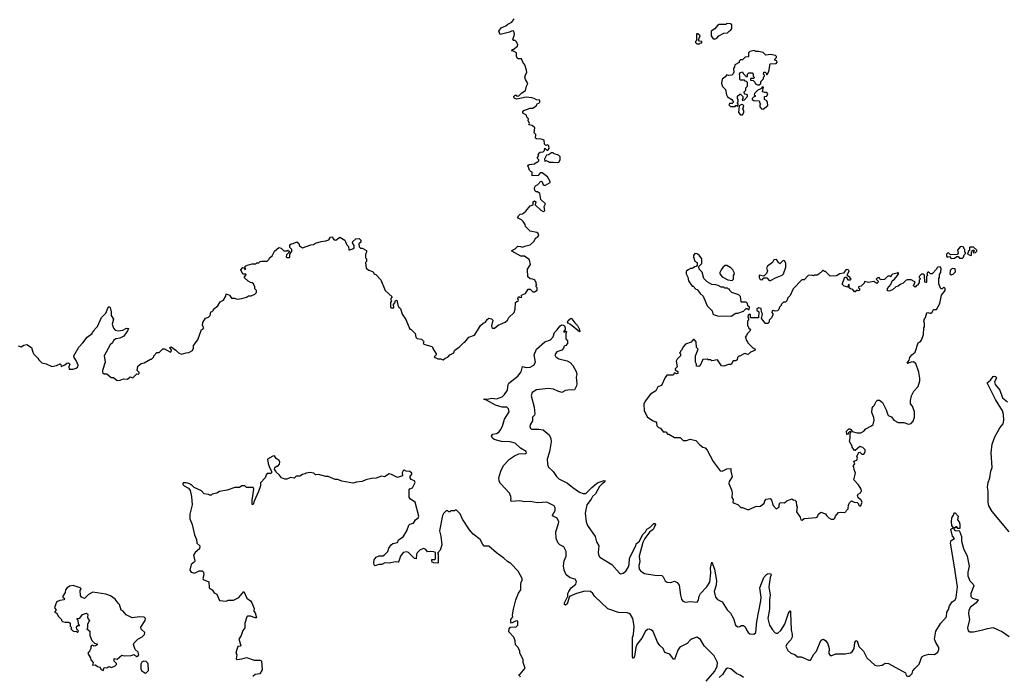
# Model space of a CAD drawing. Extents: x 2528705 to 2678277, y 911730 to 1023331.
# Tile 53 of 241: x 2606670 to 2617234, y 943246 to 950290. Entities that reach past the tile are written whole.
import ezdxf

# ---------------------------------------------------------------- set-up
doc = ezdxf.new("R2010")
doc.units = 0

msp = doc.modelspace()

# ---------------------------------------------------------------- linework, layer by layer
at = {"layer": '0CON20XD'}
for points in [[(2612240, 949395), (2612250, 949405), (2612250, 949425), (2612215, 949430), (2612190, 949445), (2612165, 949451), (2612105, 949460), (2612005, 949438), (2611983, 949443), (2611970, 949455), (2611970, 949465), (2611985, 949480), (2611995, 949480), (2612005, 949470), (2612025, 949472), (2612056, 949504), (2612098, 949532), (2612106, 949575), (2612120, 949605), (2612095, 949650), (2612091, 949675), (2612095, 949700), (2612110, 949725), (2612109, 949749), (2612090, 949805), (2612067, 949835), (2612055, 949870), (2612015, 949870), (2612000, 949895), (2612000, 949935), (2611975, 949950), (2611950, 949955), (2611955, 949970), (2611965, 949970), (2612012, 950005), (2612013, 950025), (2611996, 950055), (2611985, 950066), (2611968, 950068), (2611960, 950075), (2611980, 950135), (2611972, 950165), (2611955, 950172), (2611924, 950156), (2611825, 950132), (2611810, 950165), (2611835, 950201), (2611885, 950224), (2611907, 950243), (2611950, 950265), (2611975, 950300)], [(2614135, 950083), (2614149, 950091), (2614170, 950115), (2614223, 950147), (2614265, 950150), (2614282, 950168), (2614296, 950174), (2614310, 950195), (2614310, 950235), (2614297, 950247), (2614255, 950250), (2614245, 950240), (2614175, 950240), (2614155, 950228), (2614129, 950191), (2614090, 950165), (2614090, 950115), (2614110, 950085), (2614135, 950083)], [(2613965, 950030), (2613972, 950038), (2613988, 950042), (2613990, 950055), (2613965, 950060), (2613952, 950072), (2613970, 950115), (2613947, 950137), (2613935, 950138), (2613930, 950135), (2613930, 950065), (2613920, 950055), (2613920, 950045), (2613935, 950030), (2613965, 950030)], [(2614375, 949360), (2614380, 949385), (2614370, 949395), (2614380, 949415), (2614380, 949435), (2614370, 949445), (2614372, 949468), (2614395, 949490), (2614405, 949490), (2614418, 949478), (2614430, 949465), (2614430, 949445), (2614420, 949435), (2614425, 949420), (2614432, 949428), (2614445, 949430), (2614480, 949465), (2614480, 949485), (2614452, 949492), (2614442, 949505), (2614443, 949517), (2614460, 949535), (2614462, 949558), (2614480, 949575), (2614480, 949615), (2614468, 949628), (2614455, 949630), (2614445, 949640), (2614405, 949640), (2614395, 949650), (2614398, 949685), (2614392, 949705), (2614400, 949725), (2614425, 949730), (2614432, 949712), (2614465, 949680), (2614478, 949682), (2614480, 949705), (2614492, 949718), (2614528, 949718), (2614540, 949705), (2614540, 949685), (2614550, 949675), (2614550, 949665), (2614545, 949660), (2614512, 949658), (2614512, 949642), (2614538, 949638), (2614558, 949618), (2614565, 949602), (2614585, 949590), (2614605, 949590), (2614620, 949605), (2614622, 949628), (2614650, 949655), (2614650, 949675), (2614660, 949685), (2614660, 949695), (2614650, 949705), (2614652, 949728), (2614668, 949728), (2614680, 949715), (2614682, 949702), (2614688, 949702), (2614707, 949733), (2614722, 949815), (2614785, 949820), (2614797, 949833), (2614795, 949850), (2614770, 949855), (2614770, 949865), (2614790, 949885), (2614790, 949895), (2614780, 949905), (2614725, 949918), (2614675, 949910), (2614645, 949938), (2614595, 949950), (2614565, 949950), (2614555, 949958), (2614505, 949948), (2614490, 949935), (2614490, 949895), (2614485, 949890), (2614453, 949887), (2614425, 949860), (2614402, 949858), (2614390, 949845), (2614388, 949832), (2614344, 949806), (2614340, 949785), (2614328, 949765), (2614332, 949728), (2614325, 949710), (2614310, 949695), (2614275, 949692), (2614255, 949700), (2614236, 949674), (2614208, 949652), (2614198, 949605), (2614212, 949572), (2614242, 949542), (2614252, 949485), (2614264, 949464), (2614310, 949435), (2614330, 949405), (2614315, 949390), (2614285, 949390), (2614280, 949375), (2614295, 949360), (2614345, 949360), (2614355, 949370), (2614365, 949370), (2614375, 949360)], [(2614645, 949330), (2614695, 949370), (2614693, 949403), (2614685, 949420), (2614660, 949435), (2614660, 949465), (2614685, 949470), (2614698, 949495), (2614685, 949510), (2614665, 949508), (2614640, 949515), (2614650, 949565), (2614635, 949570), (2614628, 949552), (2614590, 949535), (2614552, 949498), (2614550, 949485), (2614560, 949475), (2614560, 949465), (2614542, 949458), (2614530, 949445), (2614530, 949435), (2614545, 949422), (2614605, 949420), (2614610, 949395), (2614620, 949385), (2614610, 949375), (2614610, 949355), (2614630, 949335), (2614645, 949330)], [(2606655, 946790), (2606685, 946780), (2606715, 946797), (2606745, 946804), (2606798, 946775), (2606812, 946725), (2606823, 946703), (2606865, 946660), (2606875, 946640), (2606908, 946608), (2606955, 946598), (2607015, 946570), (2607065, 946579), (2607105, 946598), (2607112, 946592), (2607115, 946570), (2607155, 946588), (2607175, 946606), (2607195, 946610), (2607208, 946595), (2607198, 946565), (2607201, 946541), (2607245, 946540), (2607275, 946550), (2607292, 946565), (2607299, 946585), (2607276, 946635), (2607253, 946665), (2607251, 946685), (2607303, 946777), (2607348, 946822), (2607395, 946883), (2607448, 946922), (2607450, 946935), (2607470, 946955), (2607475, 946970), (2607505, 947000), (2607548, 947095), (2607595, 947140), (2607614, 947195), (2607625, 947210), (2607635, 947210), (2607642, 947202), (2607652, 947155), (2607650, 947115), (2607676, 947076), (2607662, 947025), (2607675, 946980), (2607695, 946960), (2607725, 946952), (2607775, 946958), (2607815, 946982), (2607836, 946976), (2607828, 946952), (2607786, 946894), (2607745, 946872), (2607702, 946865), (2607675, 946848), (2607666, 946824), (2607639, 946801), (2607577, 946685), (2607588, 946615), (2607558, 946525), (2607558, 946505), (2607575, 946490), (2607605, 946490), (2607653, 946453), (2607675, 946452), (2607715, 946420), (2607748, 946422), (2607785, 946437), (2607826, 946434), (2607855, 946458), (2607885, 946448), (2607925, 946490), (2607945, 946488), (2607952, 946495), (2607952, 946505), (2607932, 946525), (2607937, 946573), (2607975, 946600), (2608005, 946610), (2608075, 946650), (2608085, 946650), (2608108, 946672), (2608110, 946685), (2608142, 946718), (2608165, 946720), (2608205, 946760), (2608225, 946760), (2608287, 946723), (2608295, 946730), (2608297, 946745), (2608282, 946775), (2608295, 946782), (2608345, 946746), (2608374, 946715), (2608405, 946701), (2608455, 946716), (2608485, 946718), (2608525, 946742), (2608534, 946765), (2608534, 946796), (2608582, 946855), (2608620, 946965), (2608635, 946970), (2608647, 946983), (2608631, 947011), (2608635, 947040), (2608665, 947088), (2608695, 947098), (2608712, 947115), (2608720, 947155), (2608735, 947160), (2608750, 947175), (2608750, 947185), (2608795, 947220), (2608820, 947265), (2608855, 947280), (2608880, 947325), (2608885, 947350), (2608920, 947335), (2608943, 947303), (2608975, 947302), (2609005, 947292), (2609055, 947298), (2609105, 947313), (2609125, 947328), (2609155, 947328), (2609193, 947347), (2609210, 947365), (2609210, 947385), (2609193, 947403), (2609192, 947425), (2609178, 947455), (2609165, 947468), (2609145, 947470), (2609120, 947485), (2609080, 947525), (2609100, 947555), (2609095, 947560), (2609065, 947560), (2609042, 947608), (2609065, 947630), (2609078, 947628), (2609085, 947610), (2609098, 947612), (2609090, 947625), (2609090, 947645), (2609113, 947657), (2609165, 947670), (2609205, 947670), (2609215, 947680), (2609235, 947680), (2609250, 947695), (2609265, 947700), (2609325, 947700), (2609345, 947720), (2609350, 947735), (2609378, 947755), (2609405, 947808), (2609450, 947845), (2609475, 947840), (2609505, 947810), (2609535, 947810), (2609548, 947818), (2609560, 947805), (2609560, 947795), (2609532, 947768), (2609530, 947745), (2609535, 947740), (2609565, 947740), (2609570, 947745), (2609570, 947775), (2609590, 947805), (2609590, 947825), (2609570, 947845), (2609570, 947875), (2609583, 947887), (2609605, 947890), (2609645, 947908), (2609665, 947890), (2609672, 947865), (2609705, 947842), (2609794, 947876), (2609822, 947878), (2609845, 947892), (2609905, 947912), (2609955, 947918), (2609985, 947930), (2610005, 947958), (2610025, 947960), (2610030, 947945), (2610045, 947930), (2610063, 947923), (2610105, 947958), (2610160, 947925), (2610180, 947875), (2610197, 947857), (2610202, 947822), (2610215, 947820), (2610220, 947825), (2610245, 947830), (2610257, 947843), (2610257, 947867), (2610240, 947895), (2610245, 947910), (2610275, 947940), (2610312, 947942), (2610330, 947925), (2610330, 947905), (2610310, 947885), (2610312, 947852), (2610325, 947840), (2610345, 947840), (2610390, 947815), (2610390, 947795), (2610380, 947775), (2610380, 947735), (2610390, 947725), (2610390, 947695), (2610380, 947685), (2610386, 947626), (2610415, 947602), (2610455, 947590), (2610470, 947575), (2610470, 947565), (2610490, 947555), (2610545, 947500), (2610592, 947385), (2610667, 947317), (2610650, 947295), (2610658, 947275), (2610650, 947255), (2610650, 947205), (2610655, 947200), (2610685, 947200), (2610680, 947235), (2610696, 947254), (2610702, 947278), (2610715, 947280), (2610726, 947226), (2610737, 947207), (2610755, 947192), (2610775, 947130), (2610812, 947072), (2610855, 946970), (2610865, 946970), (2610912, 946925), (2610920, 946885), (2610935, 946870), (2610982, 946862), (2611010, 946835), (2610998, 946822), (2611005, 946808), (2611090, 946785), (2611102, 946775), (2611103, 946763), (2611138, 946705), (2611137, 946695), (2611118, 946675), (2611127, 946665), (2611155, 946652), (2611185, 946652), (2611215, 946642), (2611235, 946660), (2611265, 946671), (2611286, 946694), (2611328, 946715), (2611335, 946740), (2611355, 946760), (2611385, 946778), (2611430, 946825), (2611445, 946830), (2611490, 946885), (2611548, 946905), (2611583, 946955), (2611615, 947008), (2611644, 947036), (2611667, 947045), (2611686, 947074), (2611705, 947087), (2611731, 947081), (2611747, 947067), (2611731, 947005), (2611735, 946988), (2611745, 946979), (2611765, 946980), (2611805, 947012), (2611878, 947045), (2611905, 947068), (2611918, 947095), (2611975, 947150), (2611986, 947184), (2611990, 947255), (2612002, 947268), (2612018, 947272), (2612020, 947285), (2612010, 947295), (2612025, 947320), (2612035, 947310), (2612058, 947312), (2612052, 947328), (2612062, 947338), (2612098, 947352), (2612125, 947400), (2612148, 947398), (2612175, 947370), (2612195, 947370), (2612222, 947388), (2612222, 947412), (2612210, 947425), (2612210, 947435), (2612220, 947445), (2612210, 947455), (2612210, 947475), (2612200, 947485), (2612200, 947495), (2612177, 947507), (2612145, 947510), (2612123, 947533), (2612118, 947615), (2612150, 947665), (2612138, 947715), (2612085, 947752), (2612045, 947752), (2611950, 947805), (2611950, 947815), (2611985, 947830), (2612015, 947860), (2612042, 947858), (2612065, 947848), (2612088, 947862), (2612147, 947875), (2612188, 947915), (2612204, 947946), (2612225, 947958), (2612238, 947975), (2612232, 947995), (2612217, 948007), (2612145, 948020), (2612095, 948070), (2612092, 948092), (2612072, 948125), (2612055, 948142), (2612033, 948153), (2612010, 948165), (2612025, 948190), (2612038, 948202), (2612065, 948208), (2612100, 948235), (2612147, 948293), (2612180, 948305), (2612180, 948335), (2612193, 948347), (2612208, 948335), (2612200, 948305), (2612260, 948245), (2612285, 948232), (2612305, 948240), (2612298, 948285), (2612310, 948315), (2612262, 948362), (2612252, 948425), (2612225, 948442), (2612210, 948445), (2612198, 948458), (2612192, 948485), (2612205, 948508), (2612229, 948521), (2612263, 948557), (2612275, 948550), (2612285, 948520), (2612295, 948513), (2612310, 948515), (2612360, 948545), (2612360, 948555), (2612332, 948605), (2612275, 948648), (2612255, 948648), (2612232, 948618), (2612170, 948615), (2612170, 948655), (2612155, 948660), (2612140, 948675), (2612122, 948725), (2612135, 948738), (2612192, 948742), (2612215, 948760), (2612225, 948760), (2612240, 948775), (2612238, 948788), (2612222, 948805), (2612238, 948832), (2612232, 948845), (2612241, 948859), (2612253, 948867), (2612288, 948872), (2612300, 948885), (2612305, 948910), (2612325, 948890), (2612335, 948890), (2612352, 948908), (2612348, 948938), (2612335, 948948), (2612315, 948940), (2612300, 948955), (2612296, 948996), (2612265, 949008), (2612213, 949013), (2612205, 949020), (2612207, 949057), (2612190, 949075), (2612198, 949128), (2612170, 949155), (2612132, 949162), (2612138, 949175), (2612127, 949207), (2612128, 949225), (2612110, 949245), (2612107, 949267), (2612068, 949288), (2612068, 949302), (2612080, 949315), (2612145, 949342), (2612175, 949342), (2612210, 949365), (2612225, 949390), (2612240, 949395)], [(2614425, 949270), (2614440, 949295), (2614440, 949315), (2614430, 949335), (2614440, 949365), (2614428, 949378), (2614415, 949380), (2614390, 949365), (2614382, 949295), (2614405, 949270), (2614425, 949270)], [(2612435, 948758), (2612455, 948762), (2612470, 948785), (2612467, 948817), (2612450, 948835), (2612405, 948850), (2612395, 948860), (2612375, 948860), (2612345, 948840), (2612322, 948838), (2612300, 948795), (2612305, 948770), (2612315, 948780), (2612345, 948770), (2612355, 948760), (2612395, 948763), (2612435, 948758)], [(2614305, 947110), (2614355, 947140), (2614375, 947140), (2614437, 947163), (2614465, 947190), (2614475, 947190), (2614485, 947180), (2614498, 947182), (2614500, 947205), (2614482, 947222), (2614477, 947247), (2614465, 947258), (2614415, 947260), (2614410, 947265), (2614405, 947320), (2614385, 947340), (2614310, 947365), (2614290, 947385), (2614285, 947400), (2614275, 947400), (2614265, 947410), (2614235, 947410), (2614225, 947420), (2614195, 947420), (2614165, 947440), (2614137, 947447), (2614095, 947448), (2614047, 947477), (2614010, 947515), (2613992, 947582), (2613960, 947615), (2613960, 947625), (2613950, 947635), (2613990, 947675), (2613990, 947725), (2613960, 947765), (2613937, 947777), (2613915, 947780), (2613898, 947762), (2613898, 947745), (2613915, 947700), (2613940, 947685), (2613940, 947655), (2613928, 947642), (2613915, 947640), (2613885, 947620), (2613865, 947620), (2613858, 947612), (2613842, 947608), (2613822, 947588), (2613820, 947565), (2613837, 947527), (2613845, 947490), (2613885, 947430), (2613895, 947430), (2613925, 947400), (2613940, 947395), (2613971, 947351), (2614003, 947323), (2614045, 947220), (2614098, 947168), (2614107, 947135), (2614115, 947127), (2614157, 947113), (2614305, 947110)], [(2616665, 947728), (2616699, 947731), (2616725, 947750), (2616738, 947748), (2616753, 947733), (2616785, 947730), (2616797, 947743), (2616802, 947768), (2616820, 947785), (2616810, 947795), (2616810, 947825), (2616800, 947835), (2616798, 947848), (2616775, 947858), (2616760, 947855), (2616733, 947817), (2616740, 947785), (2616728, 947772), (2616658, 947768), (2616635, 947788), (2616623, 947787), (2616612, 947775), (2616613, 947753), (2616622, 947742), (2616645, 947750), (2616665, 947728)], [(2616875, 947760), (2616880, 947765), (2616880, 947795), (2616895, 947820), (2616910, 947815), (2616910, 947805), (2616900, 947795), (2616905, 947790), (2616925, 947792), (2616940, 947805), (2616938, 947818), (2616905, 947848), (2616865, 947850), (2616860, 947845), (2616860, 947815), (2616850, 947805), (2616840, 947775), (2616875, 947760)], [(2614712, 947492), (2614725, 947492), (2614778, 947522), (2614851, 947549), (2614866, 947564), (2614890, 947635), (2614889, 947679), (2614875, 947702), (2614860, 947705), (2614825, 947672), (2614810, 947685), (2614795, 947712), (2614785, 947718), (2614760, 947715), (2614746, 947684), (2614692, 947645), (2614682, 947625), (2614692, 947595), (2614683, 947567), (2614655, 947540), (2614602, 947548), (2614603, 947525), (2614615, 947502), (2614635, 947500), (2614655, 947520), (2614685, 947520), (2614712, 947492)], [(2615065, 944922), (2615085, 944938), (2615215, 944948), (2615226, 944954), (2615242, 944985), (2615265, 945008), (2615315, 944990), (2615325, 944970), (2615350, 944945), (2615375, 944932), (2615405, 944932), (2615417, 944943), (2615422, 944965), (2615455, 945002), (2615475, 945008), (2615515, 945002), (2615535, 945010), (2615540, 945025), (2615557, 945043), (2615563, 945087), (2615575, 945110), (2615595, 945130), (2615623, 945113), (2615655, 945110), (2615668, 945098), (2615670, 945085), (2615682, 945072), (2615695, 945080), (2615708, 945115), (2615695, 945140), (2615665, 945160), (2615658, 945185), (2615665, 945200), (2615692, 945215), (2615700, 945235), (2615698, 945255), (2615669, 945299), (2615620, 945355), (2615638, 945425), (2615623, 945463), (2615620, 945495), (2615612, 945505), (2615630, 945525), (2615620, 945555), (2615650, 945565), (2615658, 945585), (2615653, 945607), (2615672, 945648), (2615685, 945650), (2615705, 945630), (2615725, 945630), (2615740, 945655), (2615740, 945675), (2615715, 945700), (2615685, 945710), (2615635, 945670), (2615625, 945670), (2615600, 945705), (2615600, 945715), (2615572, 945765), (2615580, 945805), (2615580, 945855), (2615590, 945865), (2615585, 945870), (2615572, 945868), (2615560, 945855), (2615558, 945842), (2615545, 945840), (2615540, 945875), (2615565, 945900), (2615575, 945902), (2615588, 945895), (2615602, 945872), (2615655, 945857), (2615695, 945857), (2615725, 945877), (2615748, 945902), (2615808, 945932), (2615825, 945948), (2615836, 945994), (2615834, 946024), (2615812, 946075), (2615816, 946124), (2615825, 946142), (2615842, 946155), (2615843, 946167), (2615860, 946195), (2615873, 946207), (2615895, 946210), (2615928, 946185), (2615968, 946105), (2615985, 946050), (2615995, 946040), (2616025, 946030), (2616050, 945995), (2616095, 945970), (2616155, 945970), (2616205, 945952), (2616235, 945958), (2616256, 945984), (2616272, 946025), (2616272, 946085), (2616248, 946145), (2616228, 946168), (2616227, 946205), (2616238, 946255), (2616262, 946305), (2616308, 946355), (2616327, 946415), (2616327, 946443), (2616317, 946507), (2616285, 946600), (2616255, 946620), (2616233, 946617), (2616195, 946600), (2616190, 946605), (2616214, 946636), (2616221, 946665), (2616240, 946695), (2616278, 946725), (2616310, 946825), (2616330, 946835), (2616347, 946853), (2616366, 946914), (2616370, 946985), (2616378, 946995), (2616378, 947035), (2616370, 947055), (2616378, 947082), (2616390, 947095), (2616403, 947147), (2616415, 947150), (2616435, 947140), (2616447, 947143), (2616459, 947151), (2616475, 947180), (2616505, 947180), (2616542, 947245), (2616560, 947335), (2616600, 947385), (2616600, 947405), (2616585, 947420), (2616568, 947402), (2616552, 947402), (2616530, 947455), (2616530, 947515), (2616537, 947523), (2616540, 947555), (2616552, 947578), (2616558, 947625), (2616545, 947640), (2616520, 947635), (2616510, 947625), (2616508, 947612), (2616458, 947562), (2616442, 947562), (2616425, 947580), (2616415, 947580), (2616402, 947568), (2616410, 947545), (2616400, 947535), (2616400, 947475), (2616395, 947470), (2616380, 947475), (2616378, 947548), (2616365, 947560), (2616345, 947560), (2616320, 947535), (2616320, 947525), (2616330, 947515), (2616330, 947505), (2616320, 947495), (2616320, 947465), (2616310, 947455), (2616310, 947445), (2616292, 947438), (2616278, 947422), (2616260, 947435), (2616278, 947478), (2616265, 947480), (2616235, 947500), (2616195, 947500), (2616180, 947495), (2616148, 947462), (2616115, 947450), (2616095, 947430), (2616070, 947425), (2616035, 947392), (2615995, 947378), (2615982, 947382), (2615980, 947405), (2616015, 947448), (2616031, 947489), (2616055, 947508), (2616088, 947545), (2616100, 947565), (2616095, 947580), (2616085, 947570), (2616035, 947560), (2616020, 947545), (2616015, 947530), (2616005, 947540), (2615985, 947540), (2615947, 947503), (2615905, 947500), (2615895, 947520), (2615875, 947520), (2615860, 947505), (2615880, 947485), (2615880, 947475), (2615865, 947460), (2615835, 947480), (2615775, 947472), (2615735, 947480), (2615730, 947465), (2615698, 947432), (2615670, 947425), (2615670, 947415), (2615680, 947405), (2615680, 947385), (2615665, 947380), (2615655, 947390), (2615635, 947370), (2615625, 947370), (2615610, 947395), (2615583, 947403), (2615570, 947415), (2615568, 947448), (2615560, 947445), (2615555, 947420), (2615515, 947430), (2615493, 947453), (2615523, 947527), (2615538, 947528), (2615555, 947500), (2615585, 947500), (2615590, 947505), (2615580, 947515), (2615580, 947525), (2615552, 947542), (2615553, 947557), (2615570, 947595), (2615555, 947610), (2615532, 947605), (2615508, 947572), (2615468, 947562), (2615435, 947542), (2615365, 947540), (2615315, 947590), (2615305, 947590), (2615295, 947600), (2615285, 947600), (2615245, 947560), (2615225, 947550), (2615195, 947550), (2615185, 947542), (2615165, 947548), (2615130, 947545), (2615085, 947500), (2615062, 947498), (2614968, 947402), (2614938, 947332), (2614910, 947305), (2614900, 947275), (2614885, 947260), (2614865, 947260), (2614840, 947235), (2614840, 947225), (2614823, 947207), (2614815, 947180), (2614800, 947165), (2614775, 947162), (2614755, 947172), (2614742, 947168), (2614738, 947148), (2614750, 947135), (2614750, 947125), (2614735, 947090), (2614712, 947068), (2614710, 947045), (2614698, 947032), (2614672, 947032), (2614630, 947085), (2614640, 947135), (2614630, 947155), (2614625, 947190), (2614595, 947198), (2614580, 947185), (2614580, 947175), (2614600, 947155), (2614598, 947092), (2614515, 947090), (2614510, 947095), (2614510, 947125), (2614505, 947130), (2614485, 947120), (2614482, 947095), (2614490, 947085), (2614490, 947065), (2614480, 947055), (2614480, 947005), (2614490, 946995), (2614490, 946985), (2614510, 946965), (2614505, 946950), (2614475, 946920), (2614468, 946902), (2614452, 946885), (2614460, 946875), (2614463, 946853), (2614480, 946835), (2614482, 946822), (2614535, 946770), (2614548, 946768), (2614560, 946755), (2614558, 946742), (2614510, 946725), (2614485, 946700), (2614445, 946708), (2614395, 946680), (2614385, 946680), (2614370, 946665), (2614368, 946642), (2614355, 946630), (2614325, 946630), (2614305, 946590), (2614275, 946590), (2614225, 946572), (2614200, 946575), (2614155, 946640), (2614095, 946630), (2614085, 946640), (2614055, 946640), (2614047, 946647), (2614000, 946645), (2613969, 946581), (2613955, 946570), (2613932, 946572), (2613930, 946595), (2613920, 946615), (2613920, 946685), (2613948, 946755), (2613933, 946773), (2613927, 946835), (2613905, 946858), (2613895, 946858), (2613875, 946832), (2613815, 946810), (2613792, 946785), (2613772, 946745), (2613760, 946735), (2613760, 946725), (2613750, 946715), (2613760, 946705), (2613760, 946685), (2613725, 946650), (2613713, 946625), (2613723, 946567), (2613702, 946545), (2613702, 946535), (2613730, 946515), (2613730, 946495), (2613715, 946492), (2613695, 946500), (2613682, 946478), (2613614, 946476), (2613595, 946450), (2613556, 946364), (2613517, 946353), (2613495, 946308), (2613437, 946273), (2613382, 946198), (2613366, 946164), (2613370, 946095), (2613407, 946027), (2613465, 945988), (2613496, 945976), (2613502, 945965), (2613504, 945934), (2613524, 945914), (2613545, 945908), (2613575, 945870), (2613605, 945870), (2613620, 945845), (2613635, 945842), (2613695, 945808), (2613755, 945808), (2613790, 945775), (2613825, 945774), (2613865, 945790), (2613925, 945777), (2613968, 945728), (2614000, 945705), (2614025, 945698), (2614045, 945673), (2614110, 945550), (2614185, 945450), (2614205, 945448), (2614255, 945472), (2614300, 945475), (2614300, 945445), (2614313, 945385), (2614282, 945335), (2614280, 945315), (2614307, 945245), (2614313, 945213), (2614311, 945165), (2614323, 945143), (2614322, 945115), (2614334, 945104), (2614375, 945090), (2614408, 945058), (2614425, 945058), (2614485, 945031), (2614575, 945072), (2614605, 945068), (2614617, 945073), (2614658, 945105), (2614663, 945127), (2614680, 945145), (2614722, 945152), (2614737, 945137), (2614755, 945080), (2614785, 945042), (2614818, 945062), (2614818, 945085), (2614825, 945108), (2614845, 945112), (2614875, 945107), (2614902, 945128), (2614955, 945150), (2614968, 945138), (2614987, 945137), (2615002, 945122), (2615003, 945075), (2615010, 945065), (2615005, 945010), (2615042, 944955), (2615052, 944925), (2615065, 944922)], [(2614315, 947492), (2614330, 947505), (2614330, 947545), (2614340, 947565), (2614337, 947577), (2614322, 947605), (2614298, 947628), (2614255, 947652), (2614238, 947652), (2614215, 947632), (2614197, 947605), (2614183, 947577), (2614183, 947563), (2614205, 947530), (2614268, 947498), (2614315, 947492)], [(2616665, 947550), (2616672, 947558), (2616685, 947560), (2616710, 947585), (2616708, 947618), (2616675, 947620), (2616652, 947598), (2616650, 947565), (2616665, 947550)], [(2612675, 946943), (2612581, 947021), (2612554, 947035), (2612549, 947045), (2612555, 947062), (2612575, 947082), (2612585, 947088), (2612595, 947082), (2612627, 947037), (2612655, 947010), (2612677, 946967), (2612680, 946945), (2612675, 946943)], [(2614035, 943195), (2614127, 943303), (2614153, 943355), (2614158, 943395), (2614120, 943465), (2614015, 943574), (2613975, 943640), (2613935, 943666), (2613885, 943647), (2613865, 943634), (2613832, 943598), (2613751, 943559), (2613732, 943528), (2613695, 943428), (2613685, 943429), (2613645, 943482), (2613592, 943502), (2613575, 943545), (2613537, 943577), (2613513, 943613), (2613465, 943726), (2613445, 943746), (2613425, 943752), (2613405, 943747), (2613385, 943730), (2613345, 943654), (2613292, 943588), (2613280, 943555), (2613265, 943458), (2613255, 943438), (2613244, 943455), (2613246, 943664), (2613255, 943695), (2613262, 943785), (2613248, 943865), (2613225, 943908), (2613210, 943920), (2613186, 943926), (2613095, 943930), (2612981, 943971), (2612838, 944105), (2612819, 944135), (2612795, 944156), (2612735, 944161), (2612645, 944135), (2612568, 944102), (2612544, 944025), (2612525, 944010), (2612516, 944016), (2612514, 944035), (2612551, 944105), (2612552, 944135), (2612560, 944155), (2612585, 944196), (2612635, 944235), (2612643, 944263), (2612628, 944288), (2612575, 944302), (2612534, 944335), (2612511, 944385), (2612505, 944430), (2612511, 944485), (2612533, 944535), (2612534, 944585), (2612508, 944635), (2612465, 944657), (2612446, 944675), (2612425, 944725), (2612422, 944795), (2612451, 944885), (2612453, 944905), (2612435, 944944), (2612387, 944967), (2612386, 944975), (2612416, 945025), (2612414, 945055), (2612404, 945075), (2612325, 945116), (2612227, 945107), (2612145, 945120), (2612085, 945118), (2612035, 945129), (2611943, 945123), (2611938, 945135), (2611942, 945155), (2611939, 945175), (2611925, 945212), (2611830, 945315), (2611815, 945340), (2611810, 945375), (2611832, 945445), (2611861, 945509), (2611925, 945575), (2611980, 945610), (2612025, 945631), (2612095, 945638), (2612107, 945645), (2612105, 945656), (2612043, 945693), (2611985, 945748), (2611933, 945763), (2611840, 945765), (2611762, 945785), (2611742, 945802), (2611733, 945825), (2611745, 945842), (2611785, 945851), (2611815, 945870), (2611830, 945890), (2611849, 945931), (2611871, 946005), (2611922, 946085), (2611916, 946116), (2611895, 946133), (2611845, 946134), (2611775, 946156), (2611679, 946209), (2611650, 946215), (2611655, 946222), (2611685, 946219), (2611735, 946229), (2611787, 946223), (2611847, 946243), (2611872, 946268), (2611903, 946315), (2611911, 946375), (2611919, 946391), (2612014, 946465), (2612049, 946511), (2612065, 946570), (2612105, 946560), (2612145, 946561), (2612187, 946583), (2612203, 946615), (2612189, 946695), (2612215, 946754), (2612303, 946835), (2612365, 946855), (2612392, 946888), (2612409, 946935), (2612438, 946962), (2612465, 947003), (2612482, 947015), (2612505, 947014), (2612516, 947005), (2612523, 946985), (2612522, 946968), (2612503, 946943), (2612515, 946940), (2612525, 946950), (2612538, 946945), (2612528, 946925), (2612530, 946865), (2612547, 946845), (2612547, 946815), (2612530, 946795), (2612512, 946788), (2612503, 946765), (2612487, 946745), (2612434, 946726), (2612410, 946695), (2612421, 946675), (2612455, 946652), (2612545, 946631), (2612575, 946614), (2612605, 946581), (2612642, 946515), (2612649, 946485), (2612640, 946455), (2612648, 946385), (2612645, 946363), (2612621, 946319), (2612550, 946315), (2612525, 946312), (2612485, 946292), (2612442, 946305), (2612398, 946328), (2612345, 946335), (2612215, 946319), (2612170, 946290), (2612159, 946255), (2612189, 946135), (2612198, 946062), (2612194, 946046), (2612173, 946025), (2612173, 945985), (2612146, 945945), (2612142, 945925), (2612150, 945905), (2612165, 945897), (2612239, 945899), (2612285, 945890), (2612350, 945835), (2612367, 945797), (2612373, 945763), (2612354, 945655), (2612330, 945575), (2612331, 945525), (2612341, 945495), (2612395, 945444), (2612428, 945388), (2612453, 945363), (2612548, 945318), (2612603, 945273), (2612675, 945221), (2612714, 945206), (2612744, 945206), (2612807, 945273), (2612855, 945312), (2612875, 945324), (2612940, 945345), (2612952, 945342), (2612945, 945327), (2612918, 945312), (2612889, 945281), (2612848, 945205), (2612815, 945175), (2612802, 945145), (2612754, 945085), (2612736, 944995), (2612748, 944905), (2612762, 944865), (2612843, 944745), (2612859, 944689), (2612885, 944647), (2612877, 944575), (2612881, 944551), (2612894, 944525), (2613022, 944445), (2613105, 944351), (2613117, 944347), (2613145, 944354), (2613173, 944375), (2613199, 944415), (2613208, 944445), (2613213, 944515), (2613280, 944645), (2613285, 944666), (2613319, 944695), (2613353, 944765), (2613385, 944795), (2613400, 944825), (2613429, 944841), (2613475, 944887), (2613485, 944887), (2613492, 944875), (2613475, 944837), (2613465, 944822), (2613426, 944794), (2613376, 944724), (2613357, 944683), (2613318, 944535), (2613324, 944475), (2613313, 944435), (2613316, 944396), (2613333, 944373), (2613375, 944348), (2613485, 944331), (2613558, 944328), (2613575, 944313), (2613595, 944270), (2613615, 944256), (2613655, 944252), (2613696, 944266), (2613725, 944253), (2613746, 944225), (2613760, 944115), (2613770, 944075), (2613785, 944051), (2613813, 944043), (2613865, 944048), (2613938, 944042), (2613953, 944065), (2613960, 944105), (2613975, 944134), (2614043, 944205), (2614075, 944255), (2614086, 944356), (2614080, 944405), (2614095, 944470), (2614125, 944395), (2614147, 944275), (2614144, 944225), (2614122, 944155), (2614135, 944095), (2614155, 944071), (2614206, 944045), (2614261, 943961), (2614296, 943925), (2614327, 943867), (2614348, 943795), (2614375, 943778), (2614395, 943780), (2614415, 943792), (2614435, 943792), (2614455, 943778), (2614466, 943745), (2614484, 943715), (2614505, 943703), (2614545, 943699), (2614567, 943715), (2614579, 943835), (2614623, 944055), (2614626, 944096), (2614611, 944195), (2614655, 944307), (2614681, 944339), (2614693, 944347), (2614725, 944348), (2614731, 944335), (2614722, 944305), (2614709, 944205), (2614722, 944115), (2614716, 944065), (2614716, 943965), (2614697, 943865), (2614715, 943796), (2614746, 943745), (2614774, 943714), (2614785, 943708), (2614805, 943708), (2614835, 943739), (2614878, 943805), (2614918, 943925), (2614935, 943948), (2614940, 943945), (2614940, 943925)], [(2617286, 944795), (2617102, 945015), (2617068, 945075), (2617060, 945115), (2617059, 945231), (2617054, 945276), (2617062, 945325), (2617079, 945375), (2617089, 945445), (2617103, 945485), (2617093, 945645), (2617104, 945735), (2617133, 945815), (2617185, 945911), (2617220, 945955), (2617230, 945995), (2617226, 946055), (2617216, 946095), (2617140, 946215), (2617116, 946264), (2617050, 946395), (2617087, 946423), (2617115, 946461), (2617125, 946467), (2617144, 946464), (2617149, 946445), (2617130, 946405), (2617135, 946375), (2617185, 946315), (2617214, 946235), (2617269, 946189)], [(2612042, 943242), (2612030, 943255), (2612030, 943265), (2612040, 943270), (2612092, 943335), (2612070, 943395), (2612072, 943425), (2612037, 943495), (2612037, 943515), (2612017, 943557), (2611990, 943585), (2611987, 943625), (2611973, 943665), (2611918, 943725), (2611923, 943757), (2611935, 943772), (2611995, 943776), (2612013, 943795), (2612015, 943836), (2611995, 943841), (2611948, 943818), (2611938, 943828), (2611938, 943855), (2611960, 943885), (2611958, 943905), (2611968, 943965), (2611992, 944065), (2612023, 944137), (2612048, 944175), (2612048, 944235), (2612053, 944267), (2612060, 944275), (2612060, 944295), (2612017, 944375), (2611939, 944455), (2611905, 944477), (2611865, 944513), (2611785, 944570), (2611705, 944644), (2611654, 944644), (2611639, 944659), (2611611, 944715), (2611535, 944771), (2611497, 944817), (2611421, 944931), (2611395, 944988), (2611355, 945030), (2611345, 945030), (2611335, 945020), (2611295, 945020), (2611285, 945010), (2611275, 945010), (2611265, 945020), (2611245, 945020), (2611217, 944993), (2611205, 944970), (2611173, 944805), (2611188, 944748), (2611199, 944655), (2611181, 944599), (2611152, 944568), (2611158, 944555), (2611160, 944465), (2611155, 944460), (2611113, 944463), (2611095, 944470), (2611090, 944485), (2611092, 944498), (2611125, 944500), (2611130, 944505), (2611130, 944575), (2611113, 944583), (2611075, 944586), (2611045, 944580), (2611026, 944606), (2611005, 944617), (2610966, 944604), (2610935, 944570), (2610926, 944555), (2610922, 944508), (2610905, 944511), (2610840, 944575), (2610825, 944581), (2610785, 944576), (2610754, 944536), (2610739, 944481), (2610729, 944471), (2610703, 944473), (2610635, 944460), (2610586, 944464), (2610555, 944447), (2610524, 944446), (2610485, 944433), (2610473, 944443), (2610470, 944465), (2610472, 944495), (2610494, 944526), (2610525, 944537), (2610565, 944537), (2610585, 944550), (2610621, 944585), (2610630, 944620), (2610654, 944656), (2610675, 944671), (2610725, 944682), (2610735, 944710), (2610785, 944742), (2610823, 944805), (2610844, 944866), (2610855, 944877), (2610895, 944890), (2610918, 944925), (2610945, 944946), (2610951, 944965), (2610914, 945114), (2610862, 945145), (2610849, 945169), (2610847, 945245), (2610854, 945256), (2610885, 945268), (2610914, 945325), (2610905, 945343), (2610869, 945359), (2610858, 945375), (2610859, 945391), (2610878, 945415), (2610876, 945426), (2610855, 945443), (2610815, 945447), (2610795, 945458), (2610785, 945452), (2610775, 945430), (2610778, 945395), (2610725, 945378), (2610658, 945412), (2610635, 945418), (2610585, 945387), (2610553, 945393), (2610495, 945371), (2610445, 945368), (2610385, 945354), (2610345, 945337), (2610285, 945330), (2610245, 945319), (2610125, 945341), (2610085, 945359), (2610055, 945358), (2609978, 945388), (2609955, 945389), (2609875, 945410), (2609845, 945409), (2609825, 945427), (2609785, 945431), (2609743, 945427), (2609732, 945418), (2609705, 945412), (2609675, 945392), (2609638, 945392), (2609615, 945373), (2609575, 945380), (2609535, 945361), (2609515, 945362), (2609478, 945375), (2609458, 945405), (2609420, 945435), (2609418, 945448), (2609403, 945463), (2609408, 945485), (2609425, 945500), (2609438, 945502), (2609458, 945522), (2609460, 945545), (2609455, 945560), (2609422, 945582), (2609405, 945610), (2609385, 945607), (2609328, 945575), (2609335, 945530), (2609350, 945485), (2609372, 945445), (2609372, 945428), (2609365, 945420), (2609325, 945420), (2609313, 945407), (2609302, 945375), (2609255, 945320), (2609252, 945288), (2609232, 945228), (2609187, 945125), (2609175, 945090), (2609165, 945090), (2609164, 945095), (2609164, 945135), (2609182, 945255), (2609175, 945270), (2609115, 945270), (2609103, 945273), (2609085, 945290), (2609055, 945290), (2609027, 945273), (2608978, 945272), (2608897, 945243), (2608813, 945227), (2608785, 945210), (2608735, 945200), (2608725, 945190), (2608705, 945190), (2608697, 945197), (2608650, 945205), (2608620, 945235), (2608543, 945273), (2608515, 945300), (2608505, 945300), (2608495, 945310), (2608455, 945320), (2608425, 945320), (2608420, 945315), (2608420, 945305), (2608435, 945290), (2608480, 945265), (2608499, 945239), (2608513, 945175), (2608519, 945085), (2608494, 944985), (2608494, 944935), (2608521, 944875), (2608546, 944765), (2608568, 944715), (2608570, 944675), (2608602, 944645), (2608598, 944615), (2608554, 944576), (2608534, 944545), (2608549, 944485), (2608546, 944474), (2608509, 944445), (2608496, 944385), (2608511, 944365), (2608545, 944354), (2608595, 944377), (2608626, 944376), (2608642, 944362), (2608644, 944335), (2608634, 944295), (2608637, 944285), (2608698, 944258), (2608704, 944194), (2608735, 944174), (2608755, 944142), (2608786, 944126), (2608815, 944060), (2608885, 944052), (2608905, 944062), (2608965, 944062), (2609020, 944090), (2609075, 944157), (2609106, 944086), (2609148, 944055), (2609162, 944035), (2609187, 943975), (2609183, 943945), (2609196, 943926), (2609210, 943875), (2609195, 943872), (2609145, 943893), (2609115, 943892), (2609106, 943884), (2609084, 943815), (2609087, 943765), (2609065, 943738), (2609046, 943685), (2609022, 943645), (2609042, 943575), (2609035, 943568), (2609012, 943565), (2608998, 943535), (2608988, 943495), (2608998, 943475), (2608992, 943435), (2609005, 943428), (2609055, 943433), (2609105, 943448), (2609185, 943419), (2609245, 943419), (2609263, 943413), (2609270, 943315), (2609245, 943272), (2609195, 943264), (2609170, 943245)], [(2616755, 944830), (2616735, 944830), (2616725, 944850), (2616715, 944850), (2616705, 944840), (2616690, 944840), (2616670, 944865), (2616667, 944905), (2616672, 944945), (2616690, 944975), (2616695, 945000), (2616705, 945000), (2616740, 944965), (2616732, 944925), (2616750, 944905), (2616758, 944878), (2616755, 944830)], [(2614940, 943925), (2614946, 943745), (2614957, 943695), (2614956, 943666), (2614944, 943636), (2614900, 943590), (2614888, 943565), (2614913, 943523), (2614945, 943494), (2614985, 943479), (2615015, 943456), (2615055, 943456), (2615135, 943420), (2615155, 943420), (2615191, 943485), (2615218, 943515), (2615265, 943630), (2615278, 943642), (2615295, 943644), (2615320, 943625), (2615339, 943595), (2615353, 943545), (2615352, 943492), (2615365, 943470), (2615385, 943469), (2615425, 943486), (2615525, 943486), (2615585, 943499), (2615602, 943508), (2615624, 943545), (2615631, 943609), (2615642, 943625), (2615655, 943627), (2615672, 943565), (2615722, 943515), (2615760, 943445), (2615846, 943366), (2615872, 943358), (2615925, 943366), (2615955, 943388), (2615992, 943382), (2616172, 943285), (2616180, 943255), (2616195, 943248), (2616215, 943248), (2616244, 943276), (2616254, 943305), (2616276, 943335), (2616321, 943375), (2616349, 943455), (2616375, 943471), (2616425, 943484), (2616485, 943481), (2616519, 943505), (2616533, 943535), (2616532, 943555), (2616499, 943609), (2616484, 943646), (2616499, 943731), (2616551, 943815), (2616614, 943885), (2616618, 943935), (2616636, 943964), (2616647, 944003), (2616675, 944044), (2616705, 944068), (2616718, 944092), (2616733, 944205), (2616697, 944443), (2616658, 944675), (2616665, 944702), (2616698, 944725), (2616678, 944748), (2616660, 944825), (2616690, 944840), (2616700, 944815), (2616715, 944808), (2616745, 944810), (2616753, 944803), (2616776, 944745), (2616773, 944695), (2616797, 944617), (2616834, 944534), (2616856, 944426), (2616841, 944365), (2616841, 944325), (2616865, 944269), (2616901, 944235), (2616908, 944218), (2616875, 944135), (2616874, 944104), (2616893, 944083), (2616952, 944065), (2616931, 944035), (2616872, 943988), (2616852, 943955), (2616851, 943915), (2616859, 943855), (2616840, 943765), (2616845, 943733), (2616865, 943722), (2616905, 943722), (2617005, 943744), (2617055, 943760), (2617115, 943769), (2617213, 943723), (2617285, 943673)], [(2607565, 943310), (2607575, 943340), (2607605, 943338), (2607625, 943352), (2607655, 943342), (2607695, 943360), (2607708, 943372), (2607710, 943385), (2607685, 943410), (2607683, 943437), (2607715, 943430), (2607765, 943472), (2607795, 943467), (2607865, 943468), (2607895, 943480), (2607925, 943460), (2607938, 943462), (2607948, 943475), (2607942, 943505), (2607908, 943535), (2607892, 943588), (2607897, 943605), (2607936, 943644), (2607985, 943670), (2608010, 943695), (2608011, 943715), (2607975, 943752), (2607971, 943775), (2608016, 943845), (2608020, 943865), (2608005, 943879), (2607955, 943884), (2607875, 943874), (2607814, 943904), (2607775, 943948), (2607757, 943957), (2607742, 944015), (2607725, 944030), (2607696, 944075), (2607645, 944110), (2607594, 944126), (2607455, 944150), (2607407, 944123), (2607365, 944080), (2607334, 944094), (2607324, 944114), (2607318, 944165), (2607328, 944185), (2607320, 944195), (2607245, 944219), (2607205, 944213), (2607180, 944195), (2607163, 944175), (2607158, 944145), (2607133, 944105), (2607134, 944094), (2607152, 944082), (2607148, 944065), (2607101, 944059), (2607075, 944050), (2607065, 944040), (2607043, 943985), (2607060, 943955), (2607043, 943933), (2607070, 943925), (2607082, 943892), (2607120, 943855), (2607120, 943845), (2607130, 943835), (2607155, 943828), (2607198, 943828), (2607210, 943815), (2607212, 943785), (2607230, 943765), (2607220, 943755), (2607240, 943735), (2607255, 943728), (2607275, 943730), (2607285, 943720), (2607295, 943720), (2607300, 943735), (2607282, 943752), (2607280, 943775), (2607295, 943790), (2607310, 943790), (2607310, 943795), (2607300, 943805), (2607298, 943848), (2607283, 943867), (2607315, 943870), (2607345, 943908), (2607385, 943922), (2607396, 943916), (2607402, 943905), (2607398, 943885), (2607402, 943865), (2607420, 943845), (2607398, 943805), (2607398, 943765), (2607390, 943755), (2607422, 943732), (2607423, 943685), (2607445, 943630), (2607472, 943602), (2607500, 943595), (2607500, 943585), (2607485, 943572), (2607465, 943570), (2607455, 943580), (2607442, 943578), (2607433, 943567), (2607432, 943545), (2607420, 943515), (2607402, 943495), (2607403, 943483), (2607428, 943445), (2607432, 943422), (2607460, 943395), (2607450, 943365), (2607485, 943368), (2607505, 943352), (2607530, 943345), (2607545, 943320), (2607565, 943310)], [(2608025, 943280), (2608052, 943308), (2608048, 943375), (2608045, 943387), (2608027, 943405), (2608001, 943409), (2607981, 943399), (2607968, 943375), (2607970, 943325), (2607982, 943302), (2608000, 943295), (2608012, 943282), (2608025, 943280)], [(2614435, 943234), (2614400, 943260), (2614364, 943274), (2614298, 943325), (2614265, 943334), (2614245, 943324), (2614209, 943265), (2614176, 943234)]]:
    msp.add_lwpolyline(points, dxfattribs=at)

doc.saveas('drawing.dxf')
